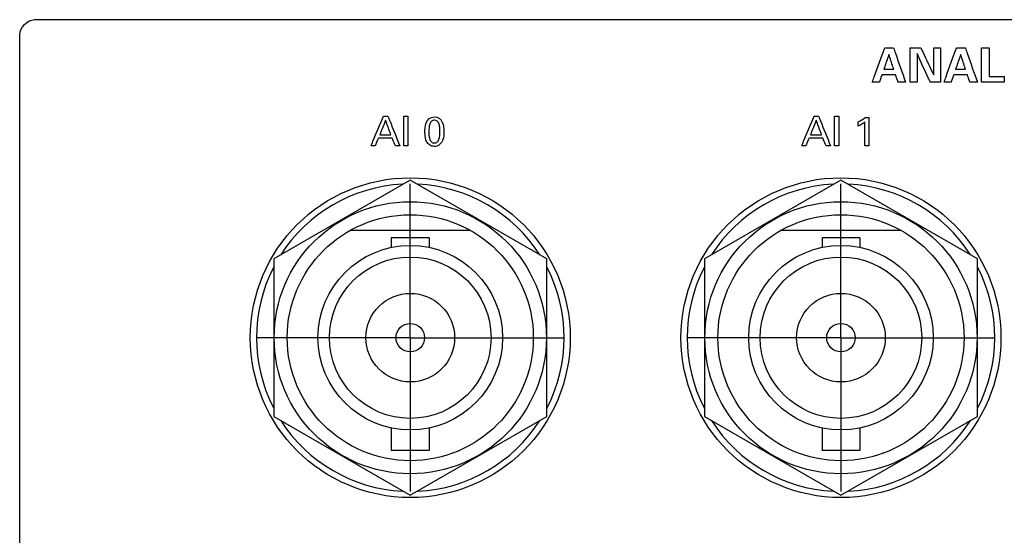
# Model space of a CAD drawing. Header units: inches. Extents: x 0 to 34, y 0 to 22.
# Tile 31 of 98: x 9 to 11, y 13.2 to 14.3. Entities that reach past the tile are written whole.
import ezdxf

# ---------------------------------------------------------------- set-up
doc = ezdxf.new("R2010")
doc.units = ezdxf.units.IN
doc.header["$LTSCALE"] = 1.87
doc.header["$MEASUREMENT"] = 0
doc.linetypes.add('CENTER', pattern=[0.6, 0.375, -0.075, 0.075, -0.075])
doc.layers.get('0').update_dxf_attribs({"linetype": 'CONTINUOUS'})
doc.layers.add('DATUMCURVES', color=7, linetype='CONTINUOUS')
doc.layers.add('DEFAULT_1', color=7, linetype='CENTER')

msp = doc.modelspace()

# ---------------------------------------------------------------- linework, layer by layer
at = {"color": 7, "linetype": 'CONTINUOUS'}
for p, q in [((9.8182, 13.9618), (9.5407, 13.8015)), ((10.0957, 13.8015), (9.8182, 13.9618)), ((10.6932, 13.9618), (10.4157, 13.8015)), ((10.9707, 13.8015), (10.6932, 13.9618)), ((9.9405, 13.8593), (9.6958, 13.8593)), ((9.7797, 13.8446), (9.7797, 13.8248)), ((9.8567, 13.8446), (9.7797, 13.8446)), ((9.8567, 13.8446), (9.8567, 13.8248)), ((10.8155, 13.8593), (10.5708, 13.8593)), ((10.6547, 13.8446), (10.6547, 13.8248)), ((10.7317, 13.8446), (10.6547, 13.8446)), ((10.7317, 13.8446), (10.7317, 13.8248)), ((9.5407, 13.8015), (9.5407, 13.4811)), ((10.0957, 13.4811), (10.0957, 13.8015)), ((10.4157, 13.8015), (10.4157, 13.4811)), ((10.9707, 13.4811), (10.9707, 13.8015)), ((9.5407, 13.4811), (9.8182, 13.3209)), ((9.8182, 13.3209), (10.0957, 13.4811)), ((10.4157, 13.4811), (10.6932, 13.3209)), ((10.6932, 13.3209), (10.9707, 13.4811)), ((9.7797, 13.4578), (9.7797, 13.4121)), ((9.8567, 13.4578), (9.8567, 13.4121)), ((10.6547, 13.4578), (10.6547, 13.4121)), ((10.7317, 13.4578), (10.7317, 13.4121)), ((9.8567, 13.4121), (9.7797, 13.4121)), ((10.7317, 13.4121), (10.6547, 13.4121))]:
    msp.add_line(p, q, dxfattribs=at)
for centre, radius in [((9.8182, 13.6413), 0.325), ((10.6932, 13.6413), 0.325), ((9.8182, 13.6413), 0.2765), ((10.6932, 13.6413), 0.2765), ((9.8182, 13.6413), 0.25), ((10.6932, 13.6413), 0.25), ((9.8182, 13.6413), 0.1875), ((10.6932, 13.6413), 0.1875), ((9.8182, 13.6413), 0.164), ((10.6932, 13.6413), 0.164), ((9.8182, 13.6413), 0.09), ((10.6932, 13.6413), 0.09), ((9.8182, 13.6413), 0.029), ((10.6932, 13.6413), 0.029)]:
    msp.add_circle(centre, radius, dxfattribs=at)
for centre, start, end in [((9.8182, 13.6413), 92.8821, 147.3645), ((9.8182, 13.6413), 32.6355, 87.1179), ((10.6932, 13.6413), 92.8821, 147.3645), ((10.6932, 13.6413), 32.6355, 87.1179), ((9.8182, 13.6413), 152.8684, 207.1316), ((9.8182, 13.6413), 332.8684, 27.1316), ((10.6932, 13.6413), 152.8684, 207.1316), ((10.6932, 13.6413), 332.8684, 27.1316), ((9.8182, 13.6413), 212.6355, 267.1179), ((9.8182, 13.6413), 272.8821, 327.3645), ((10.6932, 13.6413), 212.6355, 267.1179), ((10.6932, 13.6413), 272.8821, 327.3645)]:
    msp.add_arc(centre, 0.3125, start, end, dxfattribs=at)
at = {"layer": 'DATUMCURVES', "color": 40, "linetype": 'CONTINUOUS'}
for points in [[(9.0247, 14.2578, 0.8645), (9.0247, 14.2719, 0.8645), (9.0405, 14.2878, 0.8645), (9.0547, 14.2878, 0.8645)], [(10.8816, 14.2308, 0.8645), (10.8863, 14.2308, 0.8645), (10.891, 14.2308, 0.8645), (10.8956, 14.2308, 0.8645)], [(11.0245, 14.1725, 0.8645), (11.0245, 14.1685, 0.8645), (11.0245, 14.1645, 0.8645), (11.0245, 14.1605, 0.8645)], [(9.7638, 14.0915, 0.8645), (9.7668, 14.0915, 0.8645), (9.7697, 14.0915, 0.8645), (9.7727, 14.0915, 0.8645)], [(9.8052, 14.0915, 0.8645), (9.808, 14.0915, 0.8645), (9.8108, 14.0915, 0.8645), (9.8135, 14.0915, 0.8645)], [(9.8479, 14.0595, 0.8645), (9.8479, 14.0681, 0.8645), (9.8489, 14.0902, 0.8645), (9.8672, 14.0902, 0.8645)], [(10.6388, 14.0915, 0.8645), (10.6418, 14.0915, 0.8645), (10.6448, 14.0915, 0.8645), (10.6477, 14.0915, 0.8645)], [(10.6802, 14.0915, 0.8645), (10.683, 14.0915, 0.8645), (10.6858, 14.0915, 0.8645), (10.6886, 14.0915, 0.8645)], [(10.7284, 14.0799, 0.8645), (10.7333, 14.0825, 0.8645), (10.7382, 14.0854, 0.8645), (10.7424, 14.089, 0.8645)], [(10.7424, 14.089, 0.8645), (10.7449, 14.089, 0.8645), (10.7473, 14.089, 0.8645), (10.7498, 14.089, 0.8645)], [(10.7418, 14.0799, 0.8645), (10.7378, 14.0765, 0.8645), (10.7332, 14.0738, 0.8645), (10.7284, 14.0716, 0.8645)], [(10.7284, 14.0716, 0.8645), (10.7284, 14.0744, 0.8645), (10.7284, 14.0771, 0.8645), (10.7284, 14.0799, 0.8645)], [(9.747, 14.0313, 0.8645), (9.7442, 14.0313, 0.8645), (9.7413, 14.0313, 0.8645), (9.7385, 14.0313, 0.8645)], [(9.797, 14.0313, 0.8645), (9.794, 14.0313, 0.8645), (9.791, 14.0313, 0.8645), (9.788, 14.0313, 0.8645)], [(9.8135, 14.0313, 0.8645), (9.8108, 14.0313, 0.8645), (9.808, 14.0313, 0.8645), (9.8052, 14.0313, 0.8645)], [(10.6221, 14.0313, 0.8645), (10.6192, 14.0313, 0.8645), (10.6163, 14.0313, 0.8645), (10.6135, 14.0313, 0.8645)], [(10.6721, 14.0313, 0.8645), (10.669, 14.0313, 0.8645), (10.666, 14.0313, 0.8645), (10.663, 14.0313, 0.8645)], [(10.6886, 14.0313, 0.8645), (10.6858, 14.0313, 0.8645), (10.683, 14.0313, 0.8645), (10.6802, 14.0313, 0.8645)], [(10.7498, 14.0313, 0.8645), (10.7472, 14.0313, 0.8645), (10.7445, 14.0313, 0.8645), (10.7418, 14.0313, 0.8645)]]:
    msp.add_open_spline(points, degree=3, dxfattribs=at)
for points, knots in [([(9.0547, 14.2878, 0.8645), (9.2505, 14.2878, 0.8645), (10.5038, 14.2878, 0.8645), (11.7572, 14.2878, 0.8645), (12.8147, 14.2878, 0.8645)], [0, 0, 0, 0, 0.15625, 1, 1, 1, 1]), ([(9.0247, 9.6321, 0.8645), (9.0247, 9.873, 0.8645), (9.0247, 11.4149, 0.8645), (9.0247, 12.9568, 0.8645), (9.0247, 14.2578, 0.8645)], [0, 0, 0, 0, 0.15625, 1, 1, 1, 1]), ([(10.7568, 14.1605, 0.8645), (10.7581, 14.1642, 0.8645), (10.7666, 14.1876, 0.8645), (10.775, 14.2111, 0.8645), (10.7822, 14.2308, 0.8645)], [0, 0, 0, 0, 0.15625, 1, 1, 1, 1]), ([(10.7822, 14.2308, 0.8645), (10.7831, 14.2308, 0.8645), (10.7891, 14.2308, 0.8645), (10.795, 14.2308, 0.8645), (10.8001, 14.2308, 0.8645)], [0, 0, 0, 0, 0.15625, 1, 1, 1, 1]), ([(10.8001, 14.2308, 0.8645), (10.8013, 14.2272, 0.8645), (10.8095, 14.2037, 0.8645), (10.8176, 14.1803, 0.8645), (10.8245, 14.1605, 0.8645)], [0, 0, 0, 0, 0.15625, 1, 1, 1, 1]), ([(10.8335, 14.2308, 0.8645), (10.8346, 14.2308, 0.8645), (10.8419, 14.2308, 0.8645), (10.8492, 14.2308, 0.8645), (10.8553, 14.2308, 0.8645)], [0, 0, 0, 0, 0.15625, 1, 1, 1, 1]), ([(10.8335, 14.1605, 0.8645), (10.8335, 14.1642, 0.8645), (10.8335, 14.1876, 0.8645), (10.8335, 14.2111, 0.8645), (10.8335, 14.2308, 0.8645)], [0, 0, 0, 0, 0.15625, 1, 1, 1, 1]), ([(10.8553, 14.2308, 0.8645), (10.8567, 14.228, 0.8645), (10.8654, 14.2095, 0.8645), (10.8742, 14.1911, 0.8645), (10.8816, 14.1755, 0.8645)], [0, 0, 0, 0, 0.15625, 1, 1, 1, 1]), ([(10.8816, 14.1755, 0.8645), (10.8816, 14.1784, 0.8645), (10.8816, 14.1968, 0.8645), (10.8816, 14.2153, 0.8645), (10.8816, 14.2308, 0.8645)], [0, 0, 0, 0, 0.15625, 1, 1, 1, 1]), ([(10.8956, 14.2308, 0.8645), (10.8956, 14.2272, 0.8645), (10.8956, 14.2037, 0.8645), (10.8956, 14.1803, 0.8645), (10.8956, 14.1605, 0.8645)], [0, 0, 0, 0, 0.15625, 1, 1, 1, 1]), ([(10.9026, 14.1605, 0.8645), (10.904, 14.1642, 0.8645), (10.9124, 14.1876, 0.8645), (10.9209, 14.2111, 0.8645), (10.928, 14.2308, 0.8645)], [0, 0, 0, 0, 0.15625, 1, 1, 1, 1]), ([(10.928, 14.2308, 0.8645), (10.9289, 14.2308, 0.8645), (10.9349, 14.2308, 0.8645), (10.9409, 14.2308, 0.8645), (10.9459, 14.2308, 0.8645)], [0, 0, 0, 0, 0.15625, 1, 1, 1, 1]), ([(10.9459, 14.2308, 0.8645), (10.9472, 14.2272, 0.8645), (10.9553, 14.2037, 0.8645), (10.9634, 14.1803, 0.8645), (10.9703, 14.1605, 0.8645)], [0, 0, 0, 0, 0.15625, 1, 1, 1, 1]), ([(10.979, 14.2307, 0.8645), (10.9798, 14.2307, 0.8645), (10.985, 14.2307, 0.8645), (10.9901, 14.2307, 0.8645), (10.9944, 14.2307, 0.8645)], [0, 0, 0, 0, 0.15625, 1, 1, 1, 1]), ([(10.979, 14.1605, 0.8645), (10.979, 14.1642, 0.8645), (10.979, 14.1876, 0.8645), (10.979, 14.211, 0.8645), (10.979, 14.2307, 0.8645)], [0, 0, 0, 0, 0.15625, 1, 1, 1, 1]), ([(10.9944, 14.2307, 0.8645), (10.9944, 14.2277, 0.8645), (10.9944, 14.2083, 0.8645), (10.9944, 14.1889, 0.8645), (10.9944, 14.1725, 0.8645)], [0, 0, 0, 0, 0.15625, 1, 1, 1, 1]), ([(10.7907, 14.217, 0.8645), (10.7902, 14.2155, 0.8645), (10.7867, 14.2055, 0.8645), (10.7832, 14.1955, 0.8645), (10.7803, 14.1871, 0.8645)], [0, 0, 0, 0, 0.15625, 1, 1, 1, 1]), ([(10.8005, 14.1871, 0.8645), (10.7999, 14.1886, 0.8645), (10.7967, 14.1986, 0.8645), (10.7935, 14.2086, 0.8645), (10.7907, 14.217, 0.8645)], [0, 0, 0, 0, 0.15625, 1, 1, 1, 1]), ([(10.8749, 14.1605, 0.8645), (10.8735, 14.1636, 0.8645), (10.8644, 14.183, 0.8645), (10.8554, 14.2025, 0.8645), (10.8477, 14.2189, 0.8645)], [0, 0, 0, 0, 0.15625, 1, 1, 1, 1]), ([(10.8477, 14.2189, 0.8645), (10.8477, 14.2158, 0.8645), (10.8477, 14.1964, 0.8645), (10.8477, 14.1769, 0.8645), (10.8477, 14.1605, 0.8645)], [0, 0, 0, 0, 0.15625, 1, 1, 1, 1]), ([(10.9366, 14.217, 0.8645), (10.936, 14.2155, 0.8645), (10.9325, 14.2055, 0.8645), (10.9291, 14.1955, 0.8645), (10.9262, 14.1871, 0.8645)], [0, 0, 0, 0, 0.15625, 1, 1, 1, 1]), ([(10.9463, 14.1871, 0.8645), (10.9458, 14.1886, 0.8645), (10.9425, 14.1986, 0.8645), (10.9393, 14.2086, 0.8645), (10.9366, 14.217, 0.8645)], [0, 0, 0, 0, 0.15625, 1, 1, 1, 1]), ([(10.7803, 14.1871, 0.8645), (10.7814, 14.1871, 0.8645), (10.7881, 14.1871, 0.8645), (10.7948, 14.1871, 0.8645), (10.8005, 14.1871, 0.8645)], [0, 0, 0, 0, 0.15625, 1, 1, 1, 1]), ([(10.9262, 14.1871, 0.8645), (10.9272, 14.1871, 0.8645), (10.9339, 14.1871, 0.8645), (10.9406, 14.1871, 0.8645), (10.9463, 14.1871, 0.8645)], [0, 0, 0, 0, 0.15625, 1, 1, 1, 1]), ([(10.7764, 14.1757, 0.8645), (10.7762, 14.1749, 0.8645), (10.7744, 14.1699, 0.8645), (10.7727, 14.1648, 0.8645), (10.7712, 14.1605, 0.8645)], [0, 0, 0, 0, 0.15625, 1, 1, 1, 1]), ([(10.8042, 14.1757, 0.8645), (10.8028, 14.1757, 0.8645), (10.7935, 14.1757, 0.8645), (10.7843, 14.1757, 0.8645), (10.7764, 14.1757, 0.8645)], [0, 0, 0, 0, 0.15625, 1, 1, 1, 1]), ([(10.8093, 14.1605, 0.8645), (10.809, 14.1613, 0.8645), (10.8073, 14.1664, 0.8645), (10.8057, 14.1714, 0.8645), (10.8042, 14.1757, 0.8645)], [0, 0, 0, 0, 0.15625, 1, 1, 1, 1]), ([(10.9223, 14.1757, 0.8645), (10.922, 14.1749, 0.8645), (10.9202, 14.1699, 0.8645), (10.9185, 14.1648, 0.8645), (10.917, 14.1605, 0.8645)], [0, 0, 0, 0, 0.15625, 1, 1, 1, 1]), ([(10.9501, 14.1757, 0.8645), (10.9486, 14.1757, 0.8645), (10.9394, 14.1757, 0.8645), (10.9301, 14.1757, 0.8645), (10.9223, 14.1757, 0.8645)], [0, 0, 0, 0, 0.15625, 1, 1, 1, 1]), ([(10.9551, 14.1605, 0.8645), (10.9549, 14.1613, 0.8645), (10.9532, 14.1664, 0.8645), (10.9515, 14.1714, 0.8645), (10.9501, 14.1757, 0.8645)], [0, 0, 0, 0, 0.15625, 1, 1, 1, 1]), ([(10.9944, 14.1725, 0.8645), (10.996, 14.1725, 0.8645), (11.006, 14.1725, 0.8645), (11.0161, 14.1725, 0.8645), (11.0245, 14.1725, 0.8645)], [0, 0, 0, 0, 0.15625, 1, 1, 1, 1]), ([(10.7712, 14.1605, 0.8645), (10.7704, 14.1605, 0.8645), (10.7656, 14.1605, 0.8645), (10.7608, 14.1605, 0.8645), (10.7568, 14.1605, 0.8645)], [0, 0, 0, 0, 0.15625, 1, 1, 1, 1]), ([(10.8245, 14.1605, 0.8645), (10.8237, 14.1605, 0.8645), (10.8186, 14.1605, 0.8645), (10.8136, 14.1605, 0.8645), (10.8093, 14.1605, 0.8645)], [0, 0, 0, 0, 0.15625, 1, 1, 1, 1]), ([(10.8477, 14.1605, 0.8645), (10.847, 14.1605, 0.8645), (10.8422, 14.1605, 0.8645), (10.8375, 14.1605, 0.8645), (10.8335, 14.1605, 0.8645)], [0, 0, 0, 0, 0.15625, 1, 1, 1, 1]), ([(10.8956, 14.1605, 0.8645), (10.8946, 14.1605, 0.8645), (10.8876, 14.1605, 0.8645), (10.8807, 14.1605, 0.8645), (10.8749, 14.1605, 0.8645)], [0, 0, 0, 0, 0.15625, 1, 1, 1, 1]), ([(10.917, 14.1605, 0.8645), (10.9163, 14.1605, 0.8645), (10.9115, 14.1605, 0.8645), (10.9067, 14.1605, 0.8645), (10.9026, 14.1605, 0.8645)], [0, 0, 0, 0, 0.15625, 1, 1, 1, 1]), ([(10.9703, 14.1605, 0.8645), (10.9695, 14.1605, 0.8645), (10.9645, 14.1605, 0.8645), (10.9594, 14.1605, 0.8645), (10.9551, 14.1605, 0.8645)], [0, 0, 0, 0, 0.15625, 1, 1, 1, 1]), ([(11.0245, 14.1605, 0.8645), (11.0222, 14.1605, 0.8645), (11.007, 14.1605, 0.8645), (10.9918, 14.1605, 0.8645), (10.979, 14.1605, 0.8645)], [0, 0, 0, 0, 0.15625, 1, 1, 1, 1]), ([(9.7385, 14.0313, 0.8645), (9.7398, 14.0345, 0.8645), (9.7482, 14.0545, 0.8645), (9.7567, 14.0746, 0.8645), (9.7638, 14.0915, 0.8645)], [0, 0, 0, 0, 0.15625, 1, 1, 1, 1]), ([(9.7679, 14.0832, 0.8645), (9.7673, 14.0817, 0.8645), (9.7634, 14.0719, 0.8645), (9.7595, 14.062, 0.8645), (9.7562, 14.0537, 0.8645)], [0, 0, 0, 0, 0.15625, 1, 1, 1, 1]), ([(9.779, 14.0537, 0.8645), (9.7784, 14.0553, 0.8645), (9.7747, 14.0651, 0.8645), (9.771, 14.0749, 0.8645), (9.7679, 14.0832, 0.8645)], [0, 0, 0, 0, 0.15625, 1, 1, 1, 1]), ([(9.7727, 14.0915, 0.8645), (9.774, 14.0884, 0.8645), (9.7821, 14.0683, 0.8645), (9.7902, 14.0483, 0.8645), (9.797, 14.0313, 0.8645)], [0, 0, 0, 0, 0.15625, 1, 1, 1, 1]), ([(9.8052, 14.0313, 0.8645), (9.8052, 14.0345, 0.8645), (9.8052, 14.0545, 0.8645), (9.8052, 14.0746, 0.8645), (9.8052, 14.0915, 0.8645)], [0, 0, 0, 0, 0.15625, 1, 1, 1, 1]), ([(9.8135, 14.0915, 0.8645), (9.8135, 14.0884, 0.8645), (9.8135, 14.0683, 0.8645), (9.8135, 14.0483, 0.8645), (9.8135, 14.0313, 0.8645)], [0, 0, 0, 0, 0.15625, 1, 1, 1, 1]), ([(9.8667, 14.0835, 0.8645), (9.8647, 14.0833, 0.8645), (9.8606, 14.0817, 0.8645), (9.8565, 14.0739, 0.8645), (9.8556, 14.0615, 0.8645), (9.8562, 14.0506, 0.8645), (9.8579, 14.0433, 0.8645), (9.8608, 14.0392, 0.8645), (9.8636, 14.0376, 0.8645), (9.8656, 14.0372, 0.8645), (9.8663, 14.037, 0.8645), (9.8671, 14.0371, 0.8645)], [0, 0, 0, 0, 0.102356, 0.214948, 0.440131, 0.580098, 0.720065, 0.860033, 0.930016, 0.965008, 1, 1, 1, 1]), ([(9.8672, 14.0902, 0.8645), (9.8758, 14.0902, 0.8645), (9.8855, 14.0808, 0.8645), (9.8871, 14.0576, 0.8645), (9.8852, 14.0436, 0.8645), (9.8795, 14.0343, 0.8645), (9.8719, 14.0304, 0.8645), (9.8682, 14.0301, 0.8645), (9.8666, 14.0302, 0.8645), (9.8664, 14.0302, 0.8645)], [0, 0, 0, 0, 0.150779, 0.301557, 0.4918, 0.682042, 0.830042, 0.978043, 1, 1, 1, 1]), ([(9.8671, 14.0371, 0.8645), (9.868, 14.0371, 0.8645), (9.8707, 14.0375, 0.8645), (9.8738, 14.0396, 0.8645), (9.8779, 14.0463, 0.8645), (9.8787, 14.0588, 0.8645), (9.8782, 14.0699, 0.8645), (9.8764, 14.0774, 0.8645), (9.8732, 14.0823, 0.8645), (9.869, 14.0836, 0.8645), (9.8669, 14.0835, 0.8645), (9.8667, 14.0835, 0.8645)], [0, 0, 0, 0, 0.052643, 0.105286, 0.210573, 0.421146, 0.562165, 0.703184, 0.844203, 0.985222, 1, 1, 1, 1]), ([(10.6135, 14.0313, 0.8645), (10.6148, 14.0345, 0.8645), (10.6232, 14.0545, 0.8645), (10.6317, 14.0746, 0.8645), (10.6388, 14.0915, 0.8645)], [0, 0, 0, 0, 0.15625, 1, 1, 1, 1]), ([(10.6429, 14.0832, 0.8645), (10.6423, 14.0817, 0.8645), (10.6384, 14.0719, 0.8645), (10.6345, 14.062, 0.8645), (10.6312, 14.0537, 0.8645)], [0, 0, 0, 0, 0.15625, 1, 1, 1, 1]), ([(10.654, 14.0537, 0.8645), (10.6534, 14.0553, 0.8645), (10.6497, 14.0651, 0.8645), (10.646, 14.0749, 0.8645), (10.6429, 14.0832, 0.8645)], [0, 0, 0, 0, 0.15625, 1, 1, 1, 1]), ([(10.6477, 14.0915, 0.8645), (10.649, 14.0884, 0.8645), (10.6571, 14.0683, 0.8645), (10.6652, 14.0483, 0.8645), (10.6721, 14.0313, 0.8645)], [0, 0, 0, 0, 0.15625, 1, 1, 1, 1]), ([(10.6802, 14.0313, 0.8645), (10.6802, 14.0345, 0.8645), (10.6802, 14.0545, 0.8645), (10.6802, 14.0746, 0.8645), (10.6802, 14.0915, 0.8645)], [0, 0, 0, 0, 0.15625, 1, 1, 1, 1]), ([(10.6886, 14.0915, 0.8645), (10.6886, 14.0884, 0.8645), (10.6886, 14.0683, 0.8645), (10.6886, 14.0483, 0.8645), (10.6886, 14.0313, 0.8645)], [0, 0, 0, 0, 0.15625, 1, 1, 1, 1]), ([(10.7498, 14.089, 0.8645), (10.7498, 14.086, 0.8645), (10.7498, 14.0668, 0.8645), (10.7498, 14.0475, 0.8645), (10.7498, 14.0313, 0.8645)], [0, 0, 0, 0, 0.15625, 1, 1, 1, 1]), ([(10.7418, 14.0313, 0.8645), (10.7418, 14.0339, 0.8645), (10.7418, 14.0501, 0.8645), (10.7418, 14.0662, 0.8645), (10.7418, 14.0799, 0.8645)], [0, 0, 0, 0, 0.15625, 1, 1, 1, 1]), ([(9.7535, 14.047, 0.8645), (9.7532, 14.0462, 0.8645), (9.751, 14.041, 0.8645), (9.7489, 14.0357, 0.8645), (9.747, 14.0313, 0.8645)], [0, 0, 0, 0, 0.15625, 1, 1, 1, 1]), ([(9.7815, 14.047, 0.8645), (9.78, 14.047, 0.8645), (9.7707, 14.047, 0.8645), (9.7614, 14.047, 0.8645), (9.7535, 14.047, 0.8645)], [0, 0, 0, 0, 0.15625, 1, 1, 1, 1]), ([(9.7562, 14.0537, 0.8645), (9.7574, 14.0537, 0.8645), (9.765, 14.0537, 0.8645), (9.7726, 14.0537, 0.8645), (9.779, 14.0537, 0.8645)], [0, 0, 0, 0, 0.15625, 1, 1, 1, 1]), ([(9.788, 14.0313, 0.8645), (9.7876, 14.0321, 0.8645), (9.7855, 14.0374, 0.8645), (9.7833, 14.0426, 0.8645), (9.7815, 14.047, 0.8645)], [0, 0, 0, 0, 0.15625, 1, 1, 1, 1]), ([(9.8664, 14.0302, 0.8645), (9.8646, 14.0302, 0.8645), (9.8616, 14.0308, 0.8645), (9.8557, 14.0337, 0.8645), (9.8504, 14.0404, 0.8645), (9.8479, 14.0492, 0.8645), (9.8479, 14.0595, 0.8645)], [0, 0, 0, 0, 0.129956, 0.274352, 0.563144, 1, 1, 1, 1]), ([(10.6286, 14.047, 0.8645), (10.6282, 14.0462, 0.8645), (10.6261, 14.041, 0.8645), (10.6239, 14.0357, 0.8645), (10.6221, 14.0313, 0.8645)], [0, 0, 0, 0, 0.15625, 1, 1, 1, 1]), ([(10.6565, 14.047, 0.8645), (10.655, 14.047, 0.8645), (10.6457, 14.047, 0.8645), (10.6364, 14.047, 0.8645), (10.6286, 14.047, 0.8645)], [0, 0, 0, 0, 0.15625, 1, 1, 1, 1]), ([(10.6312, 14.0537, 0.8645), (10.6324, 14.0537, 0.8645), (10.64, 14.0537, 0.8645), (10.6476, 14.0537, 0.8645), (10.654, 14.0537, 0.8645)], [0, 0, 0, 0, 0.15625, 1, 1, 1, 1]), ([(10.663, 14.0313, 0.8645), (10.6626, 14.0321, 0.8645), (10.6605, 14.0374, 0.8645), (10.6583, 14.0426, 0.8645), (10.6565, 14.047, 0.8645)], [0, 0, 0, 0, 0.15625, 1, 1, 1, 1])]:
    msp.add_open_spline(points, degree=3, knots=knots, dxfattribs=at)
at = {"layer": 'DEFAULT_1', "color": 7, "linetype": 'CENTER'}
for p, q in [((9.8182, 13.6413), (9.8182, 13.9538)), ((10.6932, 13.6413), (10.6932, 13.9538)), ((9.8182, 13.6413), (9.5057, 13.6413)), ((9.8182, 13.6413), (9.8182, 13.3288)), ((9.8182, 13.6413), (10.1307, 13.6413)), ((10.6932, 13.6413), (10.3807, 13.6413)), ((10.6932, 13.6413), (10.6932, 13.3288)), ((10.6932, 13.6413), (11.0057, 13.6413))]:
    msp.add_line(p, q, dxfattribs=at)

doc.saveas('drawing.dxf')
